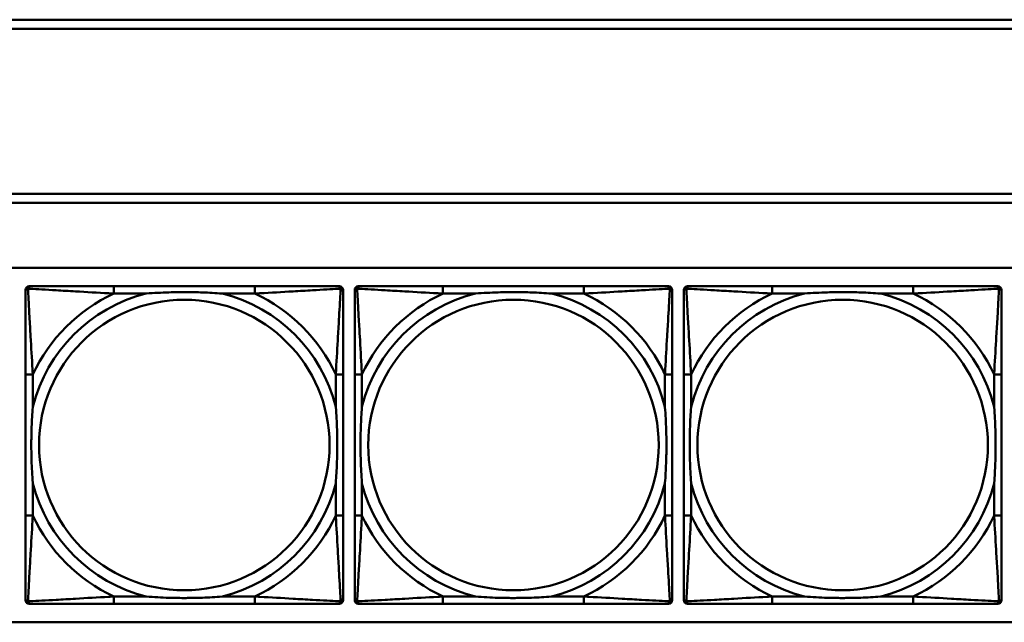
# Model space of a CAD drawing. Header units: inches. Extents: x 9.4 to 55.3, y 0.3 to 33.1.
# Tile 17 of 173: x 16.8 to 19, y 10.7 to 12. Entities that reach past the tile are written whole.
import ezdxf

# ---------------------------------------------------------------- set-up
doc = ezdxf.new("R2010")
doc.units = ezdxf.units.IN
doc.header["$MEASUREMENT"] = 0
doc.layers.add('Visible Edges(ANSI)', color=7, linetype='Continuous', lineweight=50)
doc.layers.add('Visible Tangent Edges(ANSI)', color=7, linetype='Continuous', lineweight=50)

msp = doc.modelspace()

# ---------------------------------------------------------------- linework, layer by layer
at = {"layer": 'Visible Edges(ANSI)'}
for p, q in [((14.6826, 12.001), (22.8296, 12.001)), ((22.8296, 11.981), (14.6826, 11.981)), ((14.6826, 11.6256), (22.8296, 11.6256)), ((22.8296, 11.6056), (14.6826, 11.6056)), ((14.6826, 11.4656), (31.7766, 11.4656)), ((16.8606, 11.4259), (16.8645, 11.4259)), ((17.3472, 11.4259), (17.0432, 11.4259)), ((17.5259, 11.4259), (17.5298, 11.4259)), ((17.5706, 11.4259), (17.5745, 11.4259)), ((18.0572, 11.4259), (17.7532, 11.4259)), ((18.2359, 11.4259), (18.2398, 11.4259)), ((18.2806, 11.4259), (18.2845, 11.4259)), ((18.7672, 11.4259), (18.4632, 11.4259)), ((18.9459, 11.4259), (18.9498, 11.4259)), ((16.8527, 10.7487), (16.8527, 11.418)), ((17.5377, 11.418), (17.5377, 11.4141)), ((17.5627, 10.7487), (17.5627, 11.418)), ((18.2477, 11.418), (18.2477, 11.4141)), ((18.2727, 10.7487), (18.2727, 11.418)), ((18.9577, 11.418), (18.9577, 11.4141)), ((16.8527, 11.2353), (16.8527, 10.9314)), ((17.5377, 10.9314), (17.5377, 11.2353)), ((17.5627, 11.2353), (17.5627, 10.9314)), ((18.2477, 10.9314), (18.2477, 11.2353)), ((18.2727, 11.2353), (18.2727, 10.9314)), ((18.9577, 10.9314), (18.9577, 11.2353)), ((17.5377, 10.7527), (17.5377, 10.7487)), ((18.2477, 10.7527), (18.2477, 10.7487)), ((18.9577, 10.7527), (18.9577, 10.7487)), ((17.5298, 10.7408), (16.8606, 10.7408)), ((17.0432, 10.7408), (17.3472, 10.7408)), ((18.2398, 10.7408), (17.5706, 10.7408)), ((17.7532, 10.7408), (18.0572, 10.7408)), ((18.9498, 10.7408), (18.2806, 10.7408)), ((18.4632, 10.7408), (18.7672, 10.7408)), ((31.7766, 10.701), (14.6826, 10.701))]:
    msp.add_line(p, q, dxfattribs=at)
for centre, radius, start, end in [((16.8606, 11.418), 0.00787, 90, 180), ((16.8645, 11.4141), 0.0118, 90, 180), ((17.5259, 11.4141), 0.0118, 0, 90), ((17.5298, 11.418), 0.00787, 0, 90), ((17.5706, 11.418), 0.00787, 90, 180), ((17.5745, 11.4141), 0.0118, 90, 180), ((18.2359, 11.4141), 0.0118, 0, 90), ((18.2398, 11.418), 0.00787, 0, 90), ((18.2806, 11.418), 0.00787, 90, 180), ((18.2845, 11.4141), 0.0118, 90, 180), ((18.9459, 11.4141), 0.0118, 0, 90), ((18.9498, 11.418), 0.00787, 0, 90), ((16.8645, 10.7527), 0.0118, 180, 270), ((16.8606, 10.7487), 0.00787, 180, 270), ((17.5259, 10.7527), 0.0118, 270, 360), ((17.5298, 10.7487), 0.00787, 270, 0), ((17.5745, 10.7527), 0.0118, 180, 270), ((17.5706, 10.7487), 0.00787, 180, 270), ((18.2359, 10.7527), 0.0118, 270, 360), ((18.2398, 10.7487), 0.00787, 270, 0), ((18.2845, 10.7527), 0.0118, 180, 270), ((18.2806, 10.7487), 0.00787, 180, 270), ((18.9459, 10.7527), 0.0118, 270, 360), ((18.9498, 10.7487), 0.00787, 270, 0)]:
    msp.add_arc(centre, radius, start, end, dxfattribs=at)
for points, knots in [([(17.0432, 11.4259), (17.0397, 11.4259), (17.0361, 11.4259), (17.0325, 11.4259), (16.9993, 11.4259), (16.9656, 11.4259), (16.9347, 11.4259), (16.9078, 11.4259), (16.8822, 11.4259), (16.8688, 11.4259), (16.8672, 11.4259), (16.8657, 11.4259), (16.8645, 11.4259)], [0, 0, 0, 0, 0.0272471, 0.0272471, 0.0272471, 0.2790553, 0.2790553, 0.2790553, 0.4988354, 0.4988354, 0.4988354, 0.5252205, 0.5252205, 0.5252205, 0.5252205]), ([(17.5259, 11.4259), (17.511, 11.4259), (17.4694, 11.4259), (17.4288, 11.4259), (17.4022, 11.4259), (17.3744, 11.4259), (17.3472, 11.4259)], [-0.5252205, -0.5252205, -0.5252205, -0.5252205, -0.20743, -0.20743, -0.20743, 0, 0, 0, 0]), ([(17.7532, 11.4259), (17.7497, 11.4259), (17.7461, 11.4259), (17.7425, 11.4259), (17.7093, 11.4259), (17.6756, 11.4259), (17.6447, 11.4259), (17.6178, 11.4259), (17.5922, 11.4259), (17.5788, 11.4259), (17.5772, 11.4259), (17.5757, 11.4259), (17.5745, 11.4259)], [0, 0, 0, 0, 0.0272471, 0.0272471, 0.0272471, 0.2790553, 0.2790553, 0.2790553, 0.4988354, 0.4988354, 0.4988354, 0.5252205, 0.5252205, 0.5252205, 0.5252205]), ([(18.2359, 11.4259), (18.221, 11.4259), (18.1794, 11.4259), (18.1388, 11.4259), (18.1122, 11.4259), (18.0844, 11.4259), (18.0572, 11.4259)], [-0.5252205, -0.5252205, -0.5252205, -0.5252205, -0.20743, -0.20743, -0.20743, 0, 0, 0, 0]), ([(18.4632, 11.4259), (18.4597, 11.4259), (18.4561, 11.4259), (18.4525, 11.4259), (18.4193, 11.4259), (18.3856, 11.4259), (18.3547, 11.4259), (18.3278, 11.4259), (18.3022, 11.4259), (18.2888, 11.4259), (18.2872, 11.4259), (18.2857, 11.4259), (18.2845, 11.4259)], [0, 0, 0, 0, 0.0272471, 0.0272471, 0.0272471, 0.2790553, 0.2790553, 0.2790553, 0.4988354, 0.4988354, 0.4988354, 0.5252205, 0.5252205, 0.5252205, 0.5252205]), ([(18.9459, 11.4259), (18.931, 11.4259), (18.8894, 11.4259), (18.8488, 11.4259), (18.8222, 11.4259), (18.7944, 11.4259), (18.7672, 11.4259)], [-0.5252205, -0.5252205, -0.5252205, -0.5252205, -0.20743, -0.20743, -0.20743, 0, 0, 0, 0]), ([(16.8527, 11.4141), (16.8527, 11.3992), (16.8527, 11.3576), (16.8527, 11.3169), (16.8527, 11.2904), (16.8527, 11.2625), (16.8527, 11.2353)], [-0.5252205, -0.5252205, -0.5252205, -0.5252205, -0.20743, -0.20743, -0.20743, 0, 0, 0, 0]), ([(17.1125, 11.4101), (17.1129, 11.4102), (17.1133, 11.4102), (17.1298, 11.4114), (17.1459, 11.4123), (17.1689, 11.413), (17.1755, 11.4132), (17.1847, 11.4133), (17.1872, 11.4133), (17.1913, 11.4133), (17.1929, 11.4133), (17.196, 11.4133), (17.1975, 11.4133), (17.2011, 11.4133), (17.2032, 11.4133), (17.2093, 11.4132), (17.2135, 11.4132), (17.2232, 11.413), (17.2288, 11.4128), (17.2486, 11.4121), (17.2626, 11.4113), (17.2771, 11.4102), (17.2775, 11.4102), (17.278, 11.4101)], [-0.416114, -0.416114, -0.416114, -0.416114, -0.4127691, -0.4127691, -0.2896446, -0.2896446, -0.2388934, -0.2388934, -0.2201881, -0.2201881, -0.2080204, -0.2080204, -0.196499, -0.196499, -0.1809939, -0.1809939, -0.149741, -0.149741, -0.1073162, -0.1073162, 0, 0, 0.0033356, 0.0033356, 0.0033356, 0.0033356]), ([(17.5377, 11.2353), (17.5377, 11.2389), (17.5377, 11.2425), (17.5377, 11.2461), (17.5377, 11.2793), (17.5377, 11.313), (17.5377, 11.3439), (17.5377, 11.3708), (17.5377, 11.3964), (17.5377, 11.4098), (17.5377, 11.4114), (17.5377, 11.4128), (17.5377, 11.4141)], [0, 0, 0, 0, 0.0272471, 0.0272471, 0.0272471, 0.2790553, 0.2790553, 0.2790553, 0.4988354, 0.4988354, 0.4988354, 0.5252205, 0.5252205, 0.5252205, 0.5252205]), ([(17.5627, 11.4141), (17.5627, 11.3992), (17.5627, 11.3576), (17.5627, 11.3169), (17.5627, 11.2904), (17.5627, 11.2625), (17.5627, 11.2353)], [-0.5252205, -0.5252205, -0.5252205, -0.5252205, -0.20743, -0.20743, -0.20743, 0, 0, 0, 0]), ([(17.8225, 11.4101), (17.8229, 11.4102), (17.8233, 11.4102), (17.8398, 11.4114), (17.8559, 11.4123), (17.8789, 11.413), (17.8855, 11.4132), (17.8947, 11.4133), (17.8972, 11.4133), (17.9013, 11.4133), (17.9029, 11.4133), (17.906, 11.4133), (17.9075, 11.4133), (17.9111, 11.4133), (17.9132, 11.4133), (17.9193, 11.4132), (17.9235, 11.4132), (17.9332, 11.413), (17.9388, 11.4128), (17.9586, 11.4121), (17.9726, 11.4113), (17.9871, 11.4102), (17.9875, 11.4102), (17.988, 11.4101)], [-0.416114, -0.416114, -0.416114, -0.416114, -0.4127691, -0.4127691, -0.2896446, -0.2896446, -0.2388934, -0.2388934, -0.2201881, -0.2201881, -0.2080204, -0.2080204, -0.196499, -0.196499, -0.1809939, -0.1809939, -0.149741, -0.149741, -0.1073162, -0.1073162, 0, 0, 0.0033356, 0.0033356, 0.0033356, 0.0033356]), ([(18.2477, 11.2353), (18.2477, 11.2389), (18.2477, 11.2425), (18.2477, 11.2461), (18.2477, 11.2793), (18.2477, 11.313), (18.2477, 11.3439), (18.2477, 11.3708), (18.2477, 11.3964), (18.2477, 11.4098), (18.2477, 11.4114), (18.2477, 11.4128), (18.2477, 11.4141)], [0, 0, 0, 0, 0.0272471, 0.0272471, 0.0272471, 0.2790553, 0.2790553, 0.2790553, 0.4988354, 0.4988354, 0.4988354, 0.5252205, 0.5252205, 0.5252205, 0.5252205]), ([(18.2727, 11.4141), (18.2727, 11.3992), (18.2727, 11.3576), (18.2727, 11.3169), (18.2727, 11.2904), (18.2727, 11.2625), (18.2727, 11.2353)], [-0.5252205, -0.5252205, -0.5252205, -0.5252205, -0.20743, -0.20743, -0.20743, 0, 0, 0, 0]), ([(18.5325, 11.4101), (18.5329, 11.4102), (18.5333, 11.4102), (18.5498, 11.4114), (18.5659, 11.4123), (18.5889, 11.413), (18.5955, 11.4132), (18.6047, 11.4133), (18.6072, 11.4133), (18.6113, 11.4133), (18.6129, 11.4133), (18.616, 11.4133), (18.6175, 11.4133), (18.6211, 11.4133), (18.6232, 11.4133), (18.6293, 11.4132), (18.6335, 11.4132), (18.6432, 11.413), (18.6488, 11.4128), (18.6686, 11.4121), (18.6826, 11.4113), (18.6971, 11.4102), (18.6975, 11.4102), (18.698, 11.4101)], [-0.416114, -0.416114, -0.416114, -0.416114, -0.4127691, -0.4127691, -0.2896446, -0.2896446, -0.2388934, -0.2388934, -0.2201881, -0.2201881, -0.2080204, -0.2080204, -0.196499, -0.196499, -0.1809939, -0.1809939, -0.149741, -0.149741, -0.1073162, -0.1073162, 0, 0, 0.0033356, 0.0033356, 0.0033356, 0.0033356]), ([(18.9577, 11.2353), (18.9577, 11.2389), (18.9577, 11.2425), (18.9577, 11.2461), (18.9577, 11.2793), (18.9577, 11.313), (18.9577, 11.3439), (18.9577, 11.3708), (18.9577, 11.3964), (18.9577, 11.4098), (18.9577, 11.4114), (18.9577, 11.4128), (18.9577, 11.4141)], [0, 0, 0, 0, 0.0272471, 0.0272471, 0.0272471, 0.2790553, 0.2790553, 0.2790553, 0.4988354, 0.4988354, 0.4988354, 0.5252205, 0.5252205, 0.5252205, 0.5252205]), ([(16.8684, 11.0006), (16.8684, 11.0011), (16.8684, 11.0015), (16.8671, 11.018), (16.8663, 11.0341), (16.8656, 11.057), (16.8654, 11.0637), (16.8653, 11.0729), (16.8653, 11.0754), (16.8653, 11.0794), (16.8653, 11.081), (16.8653, 11.0842), (16.8653, 11.0857), (16.8653, 11.0893), (16.8653, 11.0913), (16.8653, 11.0975), (16.8654, 11.1016), (16.8656, 11.1114), (16.8658, 11.117), (16.8665, 11.1367), (16.8673, 11.1508), (16.8684, 11.1652), (16.8684, 11.1657), (16.8684, 11.1661)], [-0.416114, -0.416114, -0.416114, -0.416114, -0.4127691, -0.4127691, -0.2896446, -0.2896446, -0.2388934, -0.2388934, -0.2201881, -0.2201881, -0.2080204, -0.2080204, -0.196499, -0.196499, -0.1809939, -0.1809939, -0.149741, -0.149741, -0.1073162, -0.1073162, 0, 0, 0.0033356, 0.0033356, 0.0033356, 0.0033356]), ([(17.522, 11.1661), (17.522, 11.1657), (17.522, 11.1652), (17.5233, 11.1487), (17.5241, 11.1327), (17.5248, 11.1097), (17.525, 11.103), (17.5251, 11.0938), (17.5251, 11.0914), (17.5251, 11.0873), (17.5251, 11.0857), (17.5252, 11.0826), (17.5251, 11.081), (17.5251, 11.0775), (17.5251, 11.0754), (17.5251, 11.0692), (17.525, 11.0651), (17.5248, 11.0554), (17.5246, 11.0498), (17.5239, 11.03), (17.5231, 11.016), (17.522, 11.0015), (17.522, 11.0011), (17.522, 11.0006)], [-0.416114, -0.416114, -0.416114, -0.416114, -0.4127691, -0.4127691, -0.2896446, -0.2896446, -0.2388934, -0.2388934, -0.2201881, -0.2201881, -0.2080204, -0.2080204, -0.196499, -0.196499, -0.1809939, -0.1809939, -0.149741, -0.149741, -0.1073162, -0.1073162, 0, 0, 0.0033356, 0.0033356, 0.0033356, 0.0033356]), ([(17.5784, 11.0006), (17.5784, 11.0011), (17.5784, 11.0015), (17.5771, 11.018), (17.5763, 11.0341), (17.5756, 11.057), (17.5754, 11.0637), (17.5753, 11.0729), (17.5753, 11.0754), (17.5753, 11.0794), (17.5753, 11.081), (17.5753, 11.0842), (17.5753, 11.0857), (17.5753, 11.0893), (17.5753, 11.0913), (17.5753, 11.0975), (17.5754, 11.1016), (17.5756, 11.1114), (17.5758, 11.117), (17.5765, 11.1367), (17.5773, 11.1508), (17.5784, 11.1652), (17.5784, 11.1657), (17.5784, 11.1661)], [-0.416114, -0.416114, -0.416114, -0.416114, -0.4127691, -0.4127691, -0.2896446, -0.2896446, -0.2388934, -0.2388934, -0.2201881, -0.2201881, -0.2080204, -0.2080204, -0.196499, -0.196499, -0.1809939, -0.1809939, -0.149741, -0.149741, -0.1073162, -0.1073162, 0, 0, 0.0033356, 0.0033356, 0.0033356, 0.0033356]), ([(18.232, 11.1661), (18.232, 11.1657), (18.232, 11.1652), (18.2333, 11.1487), (18.2341, 11.1327), (18.2348, 11.1097), (18.235, 11.103), (18.2351, 11.0938), (18.2351, 11.0914), (18.2351, 11.0873), (18.2351, 11.0857), (18.2352, 11.0826), (18.2351, 11.081), (18.2351, 11.0775), (18.2351, 11.0754), (18.2351, 11.0692), (18.235, 11.0651), (18.2348, 11.0554), (18.2346, 11.0498), (18.2339, 11.03), (18.2331, 11.016), (18.232, 11.0015), (18.232, 11.0011), (18.232, 11.0006)], [-0.416114, -0.416114, -0.416114, -0.416114, -0.4127691, -0.4127691, -0.2896446, -0.2896446, -0.2388934, -0.2388934, -0.2201881, -0.2201881, -0.2080204, -0.2080204, -0.196499, -0.196499, -0.1809939, -0.1809939, -0.149741, -0.149741, -0.1073162, -0.1073162, 0, 0, 0.0033356, 0.0033356, 0.0033356, 0.0033356]), ([(18.2884, 11.0006), (18.2884, 11.0011), (18.2884, 11.0015), (18.2871, 11.018), (18.2863, 11.0341), (18.2856, 11.057), (18.2854, 11.0637), (18.2853, 11.0729), (18.2853, 11.0754), (18.2853, 11.0794), (18.2853, 11.081), (18.2853, 11.0842), (18.2853, 11.0857), (18.2853, 11.0893), (18.2853, 11.0913), (18.2853, 11.0975), (18.2854, 11.1016), (18.2856, 11.1114), (18.2858, 11.117), (18.2865, 11.1367), (18.2873, 11.1508), (18.2884, 11.1652), (18.2884, 11.1657), (18.2884, 11.1661)], [-0.416114, -0.416114, -0.416114, -0.416114, -0.4127691, -0.4127691, -0.2896446, -0.2896446, -0.2388934, -0.2388934, -0.2201881, -0.2201881, -0.2080204, -0.2080204, -0.196499, -0.196499, -0.1809939, -0.1809939, -0.149741, -0.149741, -0.1073162, -0.1073162, 0, 0, 0.0033356, 0.0033356, 0.0033356, 0.0033356]), ([(18.942, 11.1661), (18.942, 11.1657), (18.942, 11.1652), (18.9433, 11.1487), (18.9441, 11.1327), (18.9448, 11.1097), (18.945, 11.103), (18.9451, 11.0938), (18.9451, 11.0914), (18.9451, 11.0873), (18.9451, 11.0857), (18.9452, 11.0826), (18.9451, 11.081), (18.9451, 11.0775), (18.9451, 11.0754), (18.9451, 11.0692), (18.945, 11.0651), (18.9448, 11.0554), (18.9446, 11.0498), (18.9439, 11.03), (18.9431, 11.016), (18.942, 11.0015), (18.942, 11.0011), (18.942, 11.0006)], [-0.416114, -0.416114, -0.416114, -0.416114, -0.4127691, -0.4127691, -0.2896446, -0.2896446, -0.2388934, -0.2388934, -0.2201881, -0.2201881, -0.2080204, -0.2080204, -0.196499, -0.196499, -0.1809939, -0.1809939, -0.149741, -0.149741, -0.1073162, -0.1073162, 0, 0, 0.0033356, 0.0033356, 0.0033356, 0.0033356]), ([(16.8527, 10.9314), (16.8527, 10.9042), (16.8527, 10.8763), (16.8527, 10.8498), (16.8527, 10.8091), (16.8527, 10.7675), (16.8527, 10.7527)], [3.9382945, 3.9382945, 3.9382945, 3.9382945, 4.1457245, 4.1457245, 4.1457245, 4.463515, 4.463515, 4.463515, 4.463515]), ([(17.5377, 10.7527), (17.5377, 10.7675), (17.5377, 10.8091), (17.5377, 10.8498), (17.5377, 10.8763), (17.5377, 10.9042), (17.5377, 10.9314)], [-0.5252205, -0.5252205, -0.5252205, -0.5252205, -0.20743, -0.20743, -0.20743, 0, 0, 0, 0]), ([(17.5627, 10.9314), (17.5627, 10.9042), (17.5627, 10.8763), (17.5627, 10.8498), (17.5627, 10.8091), (17.5627, 10.7675), (17.5627, 10.7527)], [3.9382945, 3.9382945, 3.9382945, 3.9382945, 4.1457245, 4.1457245, 4.1457245, 4.463515, 4.463515, 4.463515, 4.463515]), ([(18.2477, 10.7527), (18.2477, 10.7675), (18.2477, 10.8091), (18.2477, 10.8498), (18.2477, 10.8763), (18.2477, 10.9042), (18.2477, 10.9314)], [-0.5252205, -0.5252205, -0.5252205, -0.5252205, -0.20743, -0.20743, -0.20743, 0, 0, 0, 0]), ([(18.2727, 10.9314), (18.2727, 10.9042), (18.2727, 10.8763), (18.2727, 10.8498), (18.2727, 10.8091), (18.2727, 10.7675), (18.2727, 10.7527)], [3.9382945, 3.9382945, 3.9382945, 3.9382945, 4.1457245, 4.1457245, 4.1457245, 4.463515, 4.463515, 4.463515, 4.463515]), ([(18.9577, 10.7527), (18.9577, 10.7675), (18.9577, 10.8091), (18.9577, 10.8498), (18.9577, 10.8763), (18.9577, 10.9042), (18.9577, 10.9314)], [-0.5252205, -0.5252205, -0.5252205, -0.5252205, -0.20743, -0.20743, -0.20743, 0, 0, 0, 0]), ([(17.278, 10.7566), (17.2775, 10.7566), (17.2771, 10.7565), (17.2626, 10.7554), (17.2486, 10.7546), (17.2288, 10.7539), (17.2232, 10.7538), (17.2135, 10.7536), (17.2093, 10.7535), (17.2032, 10.7534), (17.2011, 10.7534), (17.1975, 10.7534), (17.196, 10.7534), (17.1929, 10.7534), (17.1913, 10.7534), (17.1872, 10.7534), (17.1847, 10.7535), (17.1755, 10.7536), (17.1689, 10.7537), (17.1459, 10.7544), (17.1298, 10.7553), (17.1133, 10.7565), (17.1129, 10.7566), (17.1125, 10.7566)], [-0.4149464, -0.4149464, -0.4149464, -0.4149464, -0.41162, -0.41162, -0.3046026, -0.3046026, -0.2622958, -0.2622958, -0.23113, -0.23113, -0.215668, -0.215668, -0.2041787, -0.2041787, -0.1920448, -0.1920448, -0.1733916, -0.1733916, -0.1227817, -0.1227817, 0, 0, 0.0033356, 0.0033356, 0.0033356, 0.0033356]), ([(17.988, 10.7566), (17.9875, 10.7566), (17.9871, 10.7565), (17.9726, 10.7554), (17.9586, 10.7546), (17.9388, 10.7539), (17.9332, 10.7538), (17.9235, 10.7536), (17.9193, 10.7535), (17.9132, 10.7534), (17.9111, 10.7534), (17.9075, 10.7534), (17.906, 10.7534), (17.9029, 10.7534), (17.9013, 10.7534), (17.8972, 10.7534), (17.8947, 10.7535), (17.8855, 10.7536), (17.8789, 10.7537), (17.8559, 10.7544), (17.8398, 10.7553), (17.8233, 10.7565), (17.8229, 10.7566), (17.8225, 10.7566)], [-0.4149464, -0.4149464, -0.4149464, -0.4149464, -0.41162, -0.41162, -0.3046026, -0.3046026, -0.2622958, -0.2622958, -0.23113, -0.23113, -0.215668, -0.215668, -0.2041787, -0.2041787, -0.1920448, -0.1920448, -0.1733916, -0.1733916, -0.1227817, -0.1227817, 0, 0, 0.0033356, 0.0033356, 0.0033356, 0.0033356]), ([(18.698, 10.7566), (18.6975, 10.7566), (18.6971, 10.7565), (18.6826, 10.7554), (18.6686, 10.7546), (18.6488, 10.7539), (18.6432, 10.7538), (18.6335, 10.7536), (18.6293, 10.7535), (18.6232, 10.7534), (18.6211, 10.7534), (18.6175, 10.7534), (18.616, 10.7534), (18.6129, 10.7534), (18.6113, 10.7534), (18.6072, 10.7534), (18.6047, 10.7535), (18.5955, 10.7536), (18.5889, 10.7537), (18.5659, 10.7544), (18.5498, 10.7553), (18.5333, 10.7565), (18.5329, 10.7566), (18.5325, 10.7566)], [-0.4149464, -0.4149464, -0.4149464, -0.4149464, -0.41162, -0.41162, -0.3046026, -0.3046026, -0.2622958, -0.2622958, -0.23113, -0.23113, -0.215668, -0.215668, -0.2041787, -0.2041787, -0.1920448, -0.1920448, -0.1733916, -0.1733916, -0.1227817, -0.1227817, 0, 0, 0.0033356, 0.0033356, 0.0033356, 0.0033356]), ([(16.8645, 10.7408), (16.8794, 10.7408), (16.921, 10.7408), (16.9616, 10.7408), (16.9882, 10.7408), (17.016, 10.7408), (17.0432, 10.7408)], [-0.5252205, -0.5252205, -0.5252205, -0.5252205, -0.20743, -0.20743, -0.20743, 0, 0, 0, 0]), ([(17.3472, 10.7408), (17.3744, 10.7408), (17.4022, 10.7408), (17.4288, 10.7408), (17.4694, 10.7408), (17.511, 10.7408), (17.5259, 10.7408)], [3.9382945, 3.9382945, 3.9382945, 3.9382945, 4.1457245, 4.1457245, 4.1457245, 4.463515, 4.463515, 4.463515, 4.463515]), ([(17.5745, 10.7408), (17.5894, 10.7408), (17.631, 10.7408), (17.6716, 10.7408), (17.6982, 10.7408), (17.726, 10.7408), (17.7532, 10.7408)], [-0.5252205, -0.5252205, -0.5252205, -0.5252205, -0.20743, -0.20743, -0.20743, 0, 0, 0, 0]), ([(18.0572, 10.7408), (18.0844, 10.7408), (18.1122, 10.7408), (18.1388, 10.7408), (18.1794, 10.7408), (18.221, 10.7408), (18.2359, 10.7408)], [3.9382945, 3.9382945, 3.9382945, 3.9382945, 4.1457245, 4.1457245, 4.1457245, 4.463515, 4.463515, 4.463515, 4.463515]), ([(18.2845, 10.7408), (18.2994, 10.7408), (18.341, 10.7408), (18.3816, 10.7408), (18.4082, 10.7408), (18.436, 10.7408), (18.4632, 10.7408)], [-0.5252205, -0.5252205, -0.5252205, -0.5252205, -0.20743, -0.20743, -0.20743, 0, 0, 0, 0]), ([(18.7672, 10.7408), (18.7944, 10.7408), (18.8222, 10.7408), (18.8488, 10.7408), (18.8894, 10.7408), (18.931, 10.7408), (18.9459, 10.7408)], [3.9382945, 3.9382945, 3.9382945, 3.9382945, 4.1457245, 4.1457245, 4.1457245, 4.463515, 4.463515, 4.463515, 4.463515])]:
    msp.add_open_spline(points, degree=3, knots=knots, dxfattribs=at)
at = {"layer": 'Visible Tangent Edges(ANSI)'}
for p, q in [((17.0432, 11.4259), (17.0432, 11.4101)), ((17.3472, 11.4259), (17.3472, 11.4101)), ((17.7532, 11.4259), (17.7532, 11.4101)), ((18.0572, 11.4259), (18.0572, 11.4101)), ((18.4632, 11.4259), (18.4632, 11.4101)), ((18.7672, 11.4259), (18.7672, 11.4101)), ((17.0432, 11.4101), (17.1125, 11.4101)), ((17.278, 11.4101), (17.3472, 11.4101)), ((17.7532, 11.4101), (17.8225, 11.4101)), ((17.988, 11.4101), (18.0572, 11.4101)), ((18.4632, 11.4101), (18.5325, 11.4101)), ((18.698, 11.4101), (18.7672, 11.4101)), ((16.8684, 11.2353), (16.8527, 11.2353)), ((16.8684, 11.1661), (16.8684, 11.2353)), ((17.5377, 11.2353), (17.522, 11.2353)), ((17.522, 11.2353), (17.522, 11.1661)), ((17.5784, 11.2353), (17.5627, 11.2353)), ((17.5784, 11.1661), (17.5784, 11.2353)), ((18.2477, 11.2353), (18.232, 11.2353)), ((18.232, 11.2353), (18.232, 11.1661)), ((18.2884, 11.2353), (18.2727, 11.2353)), ((18.2884, 11.1661), (18.2884, 11.2353)), ((18.9577, 11.2353), (18.942, 11.2353)), ((18.942, 11.2353), (18.942, 11.1661)), ((16.8684, 10.9314), (16.8684, 11.0006)), ((17.522, 11.0006), (17.522, 10.9314)), ((17.5784, 10.9314), (17.5784, 11.0006)), ((18.232, 11.0006), (18.232, 10.9314)), ((18.2884, 10.9314), (18.2884, 11.0006)), ((18.942, 11.0006), (18.942, 10.9314)), ((16.8684, 10.9314), (16.8527, 10.9314)), ((17.5377, 10.9314), (17.522, 10.9314)), ((17.5784, 10.9314), (17.5627, 10.9314)), ((18.2477, 10.9314), (18.232, 10.9314)), ((18.2884, 10.9314), (18.2727, 10.9314)), ((18.9577, 10.9314), (18.942, 10.9314)), ((17.0432, 10.7566), (17.0432, 10.7408)), ((17.1125, 10.7566), (17.0432, 10.7566)), ((17.3472, 10.7566), (17.278, 10.7566)), ((17.3472, 10.7566), (17.3472, 10.7408)), ((17.7532, 10.7566), (17.7532, 10.7408)), ((17.8225, 10.7566), (17.7532, 10.7566)), ((18.0572, 10.7566), (17.988, 10.7566)), ((18.0572, 10.7566), (18.0572, 10.7408)), ((18.4632, 10.7566), (18.4632, 10.7408)), ((18.5325, 10.7566), (18.4632, 10.7566)), ((18.7672, 10.7566), (18.698, 10.7566)), ((18.7672, 10.7566), (18.7672, 10.7408))]:
    msp.add_line(p, q, dxfattribs=at)
for centre in [(17.1952, 11.0834), (17.9052, 11.0834), (18.6152, 11.0834)]:
    msp.add_circle(centre, 0.3133, dxfattribs=at)
for centre, radius, start, end in [((17.1952, 11.0834), 0.3371, 104.2103, 165.7897), ((17.1952, 11.0834), 0.3604, 114.9407, 155.0593), ((17.1952, 11.0834), 0.3371, 14.2103, 75.7897), ((17.1952, 11.0834), 0.3604, 24.9407, 65.0593), ((17.9052, 11.0834), 0.3371, 104.2103, 165.7897), ((17.9052, 11.0834), 0.3604, 114.9407, 155.0593), ((17.9052, 11.0834), 0.3371, 14.2103, 75.7897), ((17.9052, 11.0834), 0.3604, 24.9407, 65.0593), ((18.6152, 11.0834), 0.3371, 104.2103, 165.7897), ((18.6152, 11.0834), 0.3604, 114.9407, 155.0593), ((18.6152, 11.0834), 0.3371, 14.2103, 75.7897), ((18.6152, 11.0834), 0.3604, 24.9407, 65.0593), ((17.1952, 11.0834), 0.3371, 194.2103, 255.7897), ((17.1952, 11.0834), 0.3371, 284.2103, 345.7897), ((17.9052, 11.0834), 0.3371, 194.2103, 255.7897), ((17.9052, 11.0834), 0.3371, 284.2103, 345.7897), ((18.6152, 11.0834), 0.3371, 194.2103, 255.7897), ((18.6152, 11.0834), 0.3371, 284.2103, 345.7897), ((17.1952, 11.0834), 0.3604, 204.9407, 245.0593), ((17.1952, 11.0834), 0.3604, 294.9407, 335.0593), ((17.9052, 11.0834), 0.3604, 204.9407, 245.0593), ((17.9052, 11.0834), 0.3604, 294.9407, 335.0593), ((18.6152, 11.0834), 0.3604, 204.9407, 245.0593), ((18.6152, 11.0834), 0.3604, 294.9407, 335.0593)]:
    msp.add_arc(centre, radius, start, end, dxfattribs=at)
for points, knots in [([(16.858, 11.4206), (16.8581, 11.4212), (16.8584, 11.4217), (16.8589, 11.4228), (16.8592, 11.4233), (16.8598, 11.424), (16.8601, 11.4242), (16.8605, 11.4246), (16.8606, 11.4247), (16.861, 11.4249), (16.8613, 11.4251), (16.8619, 11.4254), (16.8623, 11.4256), (16.8633, 11.4258), (16.8639, 11.4259), (16.8645, 11.4259)], [-0.00012419, -0.00012419, -0.00012419, -0.00012419, 0.00449537, 0.00449537, 0.00977487, 0.00977487, 0.01307456, 0.01307456, 0.0147244, 0.0147244, 0.01736415, 0.01736415, 0.02158775, 0.02158775, 0.02627331, 0.02627331, 0.02627331, 0.02627331]), ([(17.5259, 11.4259), (17.5265, 11.4259), (17.5271, 11.4258), (17.5281, 11.4256), (17.5285, 11.4254), (17.5292, 11.4251), (17.5294, 11.4249), (17.5298, 11.4247), (17.5299, 11.4246), (17.5303, 11.4242), (17.5306, 11.424), (17.5312, 11.4233), (17.5315, 11.4228), (17.532, 11.4217), (17.5323, 11.4212), (17.5324, 11.4206)], [-0.02627331, -0.02627331, -0.02627331, -0.02627331, -0.02158775, -0.02158775, -0.01736415, -0.01736415, -0.0147244, -0.0147244, -0.01307456, -0.01307456, -0.00977487, -0.00977487, -0.00449537, -0.00449537, 0.00012419, 0.00012419, 0.00012419, 0.00012419]), ([(17.568, 11.4206), (17.5681, 11.4212), (17.5684, 11.4217), (17.5689, 11.4228), (17.5692, 11.4233), (17.5698, 11.424), (17.5701, 11.4242), (17.5705, 11.4246), (17.5706, 11.4247), (17.571, 11.4249), (17.5713, 11.4251), (17.5719, 11.4254), (17.5723, 11.4256), (17.5733, 11.4258), (17.5739, 11.4259), (17.5745, 11.4259)], [-0.00012419, -0.00012419, -0.00012419, -0.00012419, 0.00449537, 0.00449537, 0.00977487, 0.00977487, 0.01307456, 0.01307456, 0.0147244, 0.0147244, 0.01736415, 0.01736415, 0.02158775, 0.02158775, 0.02627331, 0.02627331, 0.02627331, 0.02627331]), ([(18.2359, 11.4259), (18.2365, 11.4259), (18.2371, 11.4258), (18.2381, 11.4256), (18.2385, 11.4254), (18.2392, 11.4251), (18.2394, 11.4249), (18.2398, 11.4247), (18.2399, 11.4246), (18.2403, 11.4242), (18.2406, 11.424), (18.2412, 11.4233), (18.2415, 11.4228), (18.242, 11.4217), (18.2423, 11.4212), (18.2424, 11.4206)], [-0.02627331, -0.02627331, -0.02627331, -0.02627331, -0.02158775, -0.02158775, -0.01736415, -0.01736415, -0.0147244, -0.0147244, -0.01307456, -0.01307456, -0.00977487, -0.00977487, -0.00449537, -0.00449537, 0.00012419, 0.00012419, 0.00012419, 0.00012419]), ([(18.278, 11.4206), (18.2781, 11.4212), (18.2784, 11.4217), (18.2789, 11.4228), (18.2792, 11.4233), (18.2798, 11.424), (18.2801, 11.4242), (18.2805, 11.4246), (18.2806, 11.4247), (18.281, 11.4249), (18.2813, 11.4251), (18.2819, 11.4254), (18.2823, 11.4256), (18.2833, 11.4258), (18.2839, 11.4259), (18.2845, 11.4259)], [-0.00012419, -0.00012419, -0.00012419, -0.00012419, 0.00449537, 0.00449537, 0.00977487, 0.00977487, 0.01307456, 0.01307456, 0.0147244, 0.0147244, 0.01736415, 0.01736415, 0.02158775, 0.02158775, 0.02627331, 0.02627331, 0.02627331, 0.02627331]), ([(18.9459, 11.4259), (18.9465, 11.4259), (18.9471, 11.4258), (18.9481, 11.4256), (18.9485, 11.4254), (18.9492, 11.4251), (18.9494, 11.4249), (18.9498, 11.4247), (18.9499, 11.4246), (18.9503, 11.4242), (18.9506, 11.424), (18.9512, 11.4233), (18.9515, 11.4228), (18.952, 11.4217), (18.9523, 11.4212), (18.9524, 11.4206)], [-0.02627331, -0.02627331, -0.02627331, -0.02627331, -0.02158775, -0.02158775, -0.01736415, -0.01736415, -0.0147244, -0.0147244, -0.01307456, -0.01307456, -0.00977487, -0.00977487, -0.00449537, -0.00449537, 0.00012419, 0.00012419, 0.00012419, 0.00012419]), ([(16.8527, 11.4141), (16.8527, 11.4147), (16.8528, 11.4152), (16.853, 11.4162), (16.8532, 11.4167), (16.8535, 11.4173), (16.8536, 11.4176), (16.8539, 11.4179), (16.854, 11.4181), (16.8543, 11.4185), (16.8546, 11.4187), (16.8553, 11.4193), (16.8558, 11.4197), (16.8568, 11.4202), (16.8574, 11.4204), (16.858, 11.4206)], [-0.02627331, -0.02627331, -0.02627331, -0.02627331, -0.02158775, -0.02158775, -0.01736415, -0.01736415, -0.0147244, -0.0147244, -0.01307456, -0.01307456, -0.00977487, -0.00977487, -0.00449537, -0.00449537, 0.00012419, 0.00012419, 0.00012419, 0.00012419]), ([(16.8684, 11.2353), (16.8682, 11.2391), (16.868, 11.2428), (16.8665, 11.2702), (16.8651, 11.2944), (16.8629, 11.3322), (16.862, 11.3463), (16.8601, 11.3815), (16.859, 11.4016), (16.8582, 11.4171), (16.8581, 11.4189), (16.858, 11.4206)], [0, 0, 0, 0, 0.0278591, 0.0278591, 0.201273, 0.201273, 0.3066357, 0.3066357, 0.475216, 0.475216, 0.5007189, 0.5007189, 0.5007189, 0.5007189]), ([(16.858, 11.4206), (16.8597, 11.4205), (16.8615, 11.4204), (16.8769, 11.4196), (16.8971, 11.4185), (16.9323, 11.4165), (16.9463, 11.4157), (16.9842, 11.4135), (17.0084, 11.4121), (17.0357, 11.4105), (17.0395, 11.4103), (17.0432, 11.4101)], [-0.5007189, -0.5007189, -0.5007189, -0.5007189, -0.475216, -0.475216, -0.3066357, -0.3066357, -0.201273, -0.201273, -0.0278591, -0.0278591, 0, 0, 0, 0]), ([(17.3472, 11.4101), (17.3509, 11.4103), (17.3547, 11.4105), (17.382, 11.4121), (17.4062, 11.4135), (17.4441, 11.4157), (17.4581, 11.4165), (17.4934, 11.4185), (17.5135, 11.4196), (17.5289, 11.4204), (17.5307, 11.4205), (17.5324, 11.4206)], [0, 0, 0, 0, 0.0278591, 0.0278591, 0.201273, 0.201273, 0.3066357, 0.3066357, 0.475216, 0.475216, 0.5007189, 0.5007189, 0.5007189, 0.5007189]), ([(17.5324, 11.4206), (17.5323, 11.4189), (17.5323, 11.4171), (17.5314, 11.4016), (17.5304, 11.3815), (17.5284, 11.3463), (17.5275, 11.3322), (17.5253, 11.2944), (17.5239, 11.2702), (17.5224, 11.2428), (17.5222, 11.2391), (17.522, 11.2353)], [-0.5007189, -0.5007189, -0.5007189, -0.5007189, -0.475216, -0.475216, -0.3066357, -0.3066357, -0.201273, -0.201273, -0.0278591, -0.0278591, 0, 0, 0, 0]), ([(17.5324, 11.4206), (17.533, 11.4204), (17.5336, 11.4202), (17.5346, 11.4197), (17.5351, 11.4193), (17.5358, 11.4187), (17.5361, 11.4185), (17.5364, 11.4181), (17.5365, 11.4179), (17.5368, 11.4176), (17.5369, 11.4173), (17.5372, 11.4167), (17.5374, 11.4162), (17.5376, 11.4152), (17.5377, 11.4147), (17.5377, 11.4141)], [-0.00012419, -0.00012419, -0.00012419, -0.00012419, 0.00449537, 0.00449537, 0.00977487, 0.00977487, 0.01307456, 0.01307456, 0.0147244, 0.0147244, 0.01736415, 0.01736415, 0.02158775, 0.02158775, 0.02627331, 0.02627331, 0.02627331, 0.02627331]), ([(17.5627, 11.4141), (17.5627, 11.4147), (17.5628, 11.4152), (17.563, 11.4162), (17.5632, 11.4167), (17.5635, 11.4173), (17.5636, 11.4176), (17.5639, 11.4179), (17.564, 11.4181), (17.5643, 11.4185), (17.5646, 11.4187), (17.5653, 11.4193), (17.5658, 11.4197), (17.5668, 11.4202), (17.5674, 11.4204), (17.568, 11.4206)], [-0.02627331, -0.02627331, -0.02627331, -0.02627331, -0.02158775, -0.02158775, -0.01736415, -0.01736415, -0.0147244, -0.0147244, -0.01307456, -0.01307456, -0.00977487, -0.00977487, -0.00449537, -0.00449537, 0.00012419, 0.00012419, 0.00012419, 0.00012419]), ([(17.5784, 11.2353), (17.5782, 11.2391), (17.578, 11.2428), (17.5765, 11.2702), (17.5751, 11.2944), (17.5729, 11.3322), (17.572, 11.3463), (17.5701, 11.3815), (17.569, 11.4016), (17.5682, 11.4171), (17.5681, 11.4189), (17.568, 11.4206)], [0, 0, 0, 0, 0.0278591, 0.0278591, 0.201273, 0.201273, 0.3066357, 0.3066357, 0.475216, 0.475216, 0.5007189, 0.5007189, 0.5007189, 0.5007189]), ([(17.568, 11.4206), (17.5697, 11.4205), (17.5715, 11.4204), (17.5869, 11.4196), (17.6071, 11.4185), (17.6423, 11.4165), (17.6563, 11.4157), (17.6942, 11.4135), (17.7184, 11.4121), (17.7457, 11.4105), (17.7495, 11.4103), (17.7532, 11.4101)], [-0.5007189, -0.5007189, -0.5007189, -0.5007189, -0.475216, -0.475216, -0.3066357, -0.3066357, -0.201273, -0.201273, -0.0278591, -0.0278591, 0, 0, 0, 0]), ([(18.0572, 11.4101), (18.0609, 11.4103), (18.0647, 11.4105), (18.092, 11.4121), (18.1162, 11.4135), (18.1541, 11.4157), (18.1681, 11.4165), (18.2034, 11.4185), (18.2235, 11.4196), (18.2389, 11.4204), (18.2407, 11.4205), (18.2424, 11.4206)], [0, 0, 0, 0, 0.0278591, 0.0278591, 0.201273, 0.201273, 0.3066357, 0.3066357, 0.475216, 0.475216, 0.5007189, 0.5007189, 0.5007189, 0.5007189]), ([(18.2424, 11.4206), (18.2423, 11.4189), (18.2423, 11.4171), (18.2414, 11.4016), (18.2404, 11.3815), (18.2384, 11.3463), (18.2375, 11.3322), (18.2353, 11.2944), (18.2339, 11.2702), (18.2324, 11.2428), (18.2322, 11.2391), (18.232, 11.2353)], [-0.5007189, -0.5007189, -0.5007189, -0.5007189, -0.475216, -0.475216, -0.3066357, -0.3066357, -0.201273, -0.201273, -0.0278591, -0.0278591, 0, 0, 0, 0]), ([(18.2424, 11.4206), (18.243, 11.4204), (18.2436, 11.4202), (18.2446, 11.4197), (18.2451, 11.4193), (18.2458, 11.4187), (18.2461, 11.4185), (18.2464, 11.4181), (18.2465, 11.4179), (18.2468, 11.4176), (18.2469, 11.4173), (18.2472, 11.4167), (18.2474, 11.4162), (18.2476, 11.4152), (18.2477, 11.4147), (18.2477, 11.4141)], [-0.00012419, -0.00012419, -0.00012419, -0.00012419, 0.00449537, 0.00449537, 0.00977487, 0.00977487, 0.01307456, 0.01307456, 0.0147244, 0.0147244, 0.01736415, 0.01736415, 0.02158775, 0.02158775, 0.02627331, 0.02627331, 0.02627331, 0.02627331]), ([(18.2727, 11.4141), (18.2727, 11.4147), (18.2728, 11.4152), (18.273, 11.4162), (18.2732, 11.4167), (18.2735, 11.4173), (18.2736, 11.4176), (18.2739, 11.4179), (18.274, 11.4181), (18.2743, 11.4185), (18.2746, 11.4187), (18.2753, 11.4193), (18.2758, 11.4197), (18.2768, 11.4202), (18.2774, 11.4204), (18.278, 11.4206)], [-0.02627331, -0.02627331, -0.02627331, -0.02627331, -0.02158775, -0.02158775, -0.01736415, -0.01736415, -0.0147244, -0.0147244, -0.01307456, -0.01307456, -0.00977487, -0.00977487, -0.00449537, -0.00449537, 0.00012419, 0.00012419, 0.00012419, 0.00012419]), ([(18.2884, 11.2353), (18.2882, 11.2391), (18.288, 11.2428), (18.2865, 11.2702), (18.2851, 11.2944), (18.2829, 11.3322), (18.282, 11.3463), (18.2801, 11.3815), (18.279, 11.4016), (18.2782, 11.4171), (18.2781, 11.4189), (18.278, 11.4206)], [0, 0, 0, 0, 0.0278591, 0.0278591, 0.201273, 0.201273, 0.3066357, 0.3066357, 0.475216, 0.475216, 0.5007189, 0.5007189, 0.5007189, 0.5007189]), ([(18.278, 11.4206), (18.2797, 11.4205), (18.2815, 11.4204), (18.2969, 11.4196), (18.3171, 11.4185), (18.3523, 11.4165), (18.3663, 11.4157), (18.4042, 11.4135), (18.4284, 11.4121), (18.4557, 11.4105), (18.4595, 11.4103), (18.4632, 11.4101)], [-0.5007189, -0.5007189, -0.5007189, -0.5007189, -0.475216, -0.475216, -0.3066357, -0.3066357, -0.201273, -0.201273, -0.0278591, -0.0278591, 0, 0, 0, 0]), ([(18.7672, 11.4101), (18.7709, 11.4103), (18.7747, 11.4105), (18.802, 11.4121), (18.8262, 11.4135), (18.8641, 11.4157), (18.8781, 11.4165), (18.9134, 11.4185), (18.9335, 11.4196), (18.9489, 11.4204), (18.9507, 11.4205), (18.9524, 11.4206)], [0, 0, 0, 0, 0.0278591, 0.0278591, 0.201273, 0.201273, 0.3066357, 0.3066357, 0.475216, 0.475216, 0.5007189, 0.5007189, 0.5007189, 0.5007189]), ([(18.9524, 11.4206), (18.9523, 11.4189), (18.9523, 11.4171), (18.9514, 11.4016), (18.9504, 11.3815), (18.9484, 11.3463), (18.9475, 11.3322), (18.9453, 11.2944), (18.9439, 11.2702), (18.9424, 11.2428), (18.9422, 11.2391), (18.942, 11.2353)], [-0.5007189, -0.5007189, -0.5007189, -0.5007189, -0.475216, -0.475216, -0.3066357, -0.3066357, -0.201273, -0.201273, -0.0278591, -0.0278591, 0, 0, 0, 0]), ([(18.9524, 11.4206), (18.953, 11.4204), (18.9536, 11.4202), (18.9546, 11.4197), (18.9551, 11.4193), (18.9558, 11.4187), (18.9561, 11.4185), (18.9564, 11.4181), (18.9565, 11.4179), (18.9568, 11.4176), (18.9569, 11.4173), (18.9572, 11.4167), (18.9574, 11.4162), (18.9576, 11.4152), (18.9577, 11.4147), (18.9577, 11.4141)], [-0.00012419, -0.00012419, -0.00012419, -0.00012419, 0.00449537, 0.00449537, 0.00977487, 0.00977487, 0.01307456, 0.01307456, 0.0147244, 0.0147244, 0.01736415, 0.01736415, 0.02158775, 0.02158775, 0.02627331, 0.02627331, 0.02627331, 0.02627331]), ([(16.858, 10.7461), (16.8581, 10.7478), (16.8582, 10.7497), (16.859, 10.7651), (16.8601, 10.7852), (16.862, 10.8204), (16.8629, 10.8345), (16.8651, 10.8723), (16.8665, 10.8965), (16.868, 10.9239), (16.8682, 10.9277), (16.8684, 10.9314)], [-4.4390134, -4.4390134, -4.4390134, -4.4390134, -4.4135105, -4.4135105, -4.2449302, -4.2449302, -4.1395675, -4.1395675, -3.9661536, -3.9661536, -3.9382945, -3.9382945, -3.9382945, -3.9382945]), ([(17.522, 10.9314), (17.5222, 10.9277), (17.5224, 10.9239), (17.5239, 10.8965), (17.5253, 10.8723), (17.5275, 10.8345), (17.5284, 10.8204), (17.5304, 10.7852), (17.5314, 10.7651), (17.5323, 10.7497), (17.5323, 10.7478), (17.5324, 10.7461)], [0, 0, 0, 0, 0.0278591, 0.0278591, 0.201273, 0.201273, 0.3066357, 0.3066357, 0.475216, 0.475216, 0.5007189, 0.5007189, 0.5007189, 0.5007189]), ([(17.568, 10.7461), (17.5681, 10.7478), (17.5682, 10.7497), (17.569, 10.7651), (17.5701, 10.7852), (17.572, 10.8204), (17.5729, 10.8345), (17.5751, 10.8723), (17.5765, 10.8965), (17.578, 10.9239), (17.5782, 10.9277), (17.5784, 10.9314)], [-4.4390134, -4.4390134, -4.4390134, -4.4390134, -4.4135105, -4.4135105, -4.2449302, -4.2449302, -4.1395675, -4.1395675, -3.9661536, -3.9661536, -3.9382945, -3.9382945, -3.9382945, -3.9382945]), ([(18.232, 10.9314), (18.2322, 10.9277), (18.2324, 10.9239), (18.2339, 10.8965), (18.2353, 10.8723), (18.2375, 10.8345), (18.2384, 10.8204), (18.2404, 10.7852), (18.2414, 10.7651), (18.2423, 10.7497), (18.2423, 10.7478), (18.2424, 10.7461)], [0, 0, 0, 0, 0.0278591, 0.0278591, 0.201273, 0.201273, 0.3066357, 0.3066357, 0.475216, 0.475216, 0.5007189, 0.5007189, 0.5007189, 0.5007189]), ([(18.278, 10.7461), (18.2781, 10.7478), (18.2782, 10.7497), (18.279, 10.7651), (18.2801, 10.7852), (18.282, 10.8204), (18.2829, 10.8345), (18.2851, 10.8723), (18.2865, 10.8965), (18.288, 10.9239), (18.2882, 10.9277), (18.2884, 10.9314)], [-4.4390134, -4.4390134, -4.4390134, -4.4390134, -4.4135105, -4.4135105, -4.2449302, -4.2449302, -4.1395675, -4.1395675, -3.9661536, -3.9661536, -3.9382945, -3.9382945, -3.9382945, -3.9382945]), ([(18.942, 10.9314), (18.9422, 10.9277), (18.9424, 10.9239), (18.9439, 10.8965), (18.9453, 10.8723), (18.9475, 10.8345), (18.9484, 10.8204), (18.9504, 10.7852), (18.9514, 10.7651), (18.9523, 10.7497), (18.9523, 10.7478), (18.9524, 10.7461)], [0, 0, 0, 0, 0.0278591, 0.0278591, 0.201273, 0.201273, 0.3066357, 0.3066357, 0.475216, 0.475216, 0.5007189, 0.5007189, 0.5007189, 0.5007189]), ([(16.858, 10.7461), (16.8574, 10.7463), (16.8568, 10.7465), (16.8558, 10.7471), (16.8553, 10.7474), (16.8546, 10.748), (16.8543, 10.7483), (16.854, 10.7487), (16.8539, 10.7488), (16.8536, 10.7492), (16.8535, 10.7494), (16.8532, 10.7501), (16.853, 10.7505), (16.8528, 10.7515), (16.8527, 10.752), (16.8527, 10.7527)], [-0.00012419, -0.00012419, -0.00012419, -0.00012419, 0.00449537, 0.00449537, 0.00977487, 0.00977487, 0.01307456, 0.01307456, 0.0147244, 0.0147244, 0.01736415, 0.01736415, 0.02158775, 0.02158775, 0.02627331, 0.02627331, 0.02627331, 0.02627331]), ([(17.0432, 10.7566), (17.0395, 10.7564), (17.0357, 10.7562), (17.0084, 10.7547), (16.9842, 10.7532), (16.9463, 10.751), (16.9323, 10.7502), (16.8971, 10.7482), (16.8769, 10.7471), (16.8615, 10.7463), (16.8597, 10.7462), (16.858, 10.7461)], [0, 0, 0, 0, 0.0278591, 0.0278591, 0.201273, 0.201273, 0.3066357, 0.3066357, 0.475216, 0.475216, 0.5007189, 0.5007189, 0.5007189, 0.5007189]), ([(16.8645, 10.7408), (16.8639, 10.7408), (16.8633, 10.7409), (16.8623, 10.7412), (16.8619, 10.7413), (16.8613, 10.7417), (16.861, 10.7418), (16.8606, 10.7421), (16.8605, 10.7422), (16.8601, 10.7425), (16.8598, 10.7428), (16.8592, 10.7435), (16.8589, 10.744), (16.8584, 10.745), (16.8581, 10.7455), (16.858, 10.7461)], [-0.02627331, -0.02627331, -0.02627331, -0.02627331, -0.02158775, -0.02158775, -0.01736415, -0.01736415, -0.0147244, -0.0147244, -0.01307456, -0.01307456, -0.00977487, -0.00977487, -0.00449537, -0.00449537, 0.00012419, 0.00012419, 0.00012419, 0.00012419]), ([(17.5324, 10.7461), (17.5307, 10.7462), (17.5289, 10.7463), (17.5135, 10.7471), (17.4934, 10.7482), (17.4581, 10.7502), (17.4441, 10.751), (17.4062, 10.7532), (17.382, 10.7547), (17.3547, 10.7562), (17.3509, 10.7564), (17.3472, 10.7566)], [-4.4390134, -4.4390134, -4.4390134, -4.4390134, -4.4135105, -4.4135105, -4.2449302, -4.2449302, -4.1395675, -4.1395675, -3.9661536, -3.9661536, -3.9382945, -3.9382945, -3.9382945, -3.9382945]), ([(17.5324, 10.7461), (17.5323, 10.7455), (17.532, 10.745), (17.5315, 10.744), (17.5312, 10.7435), (17.5306, 10.7428), (17.5303, 10.7425), (17.5299, 10.7422), (17.5298, 10.7421), (17.5294, 10.7418), (17.5292, 10.7417), (17.5285, 10.7413), (17.5281, 10.7412), (17.5271, 10.7409), (17.5265, 10.7408), (17.5259, 10.7408)], [-0.00012419, -0.00012419, -0.00012419, -0.00012419, 0.00449537, 0.00449537, 0.00977487, 0.00977487, 0.01307456, 0.01307456, 0.0147244, 0.0147244, 0.01736415, 0.01736415, 0.02158775, 0.02158775, 0.02627331, 0.02627331, 0.02627331, 0.02627331]), ([(17.5377, 10.7527), (17.5377, 10.752), (17.5376, 10.7515), (17.5374, 10.7505), (17.5372, 10.7501), (17.5369, 10.7494), (17.5368, 10.7492), (17.5365, 10.7488), (17.5364, 10.7487), (17.5361, 10.7483), (17.5358, 10.748), (17.5351, 10.7474), (17.5346, 10.7471), (17.5336, 10.7465), (17.533, 10.7463), (17.5324, 10.7461)], [-0.02627331, -0.02627331, -0.02627331, -0.02627331, -0.02158775, -0.02158775, -0.01736415, -0.01736415, -0.0147244, -0.0147244, -0.01307456, -0.01307456, -0.00977487, -0.00977487, -0.00449537, -0.00449537, 0.00012419, 0.00012419, 0.00012419, 0.00012419]), ([(17.568, 10.7461), (17.5674, 10.7463), (17.5668, 10.7465), (17.5658, 10.7471), (17.5653, 10.7474), (17.5646, 10.748), (17.5643, 10.7483), (17.564, 10.7487), (17.5639, 10.7488), (17.5636, 10.7492), (17.5635, 10.7494), (17.5632, 10.7501), (17.563, 10.7505), (17.5628, 10.7515), (17.5627, 10.752), (17.5627, 10.7527)], [-0.00012419, -0.00012419, -0.00012419, -0.00012419, 0.00449537, 0.00449537, 0.00977487, 0.00977487, 0.01307456, 0.01307456, 0.0147244, 0.0147244, 0.01736415, 0.01736415, 0.02158775, 0.02158775, 0.02627331, 0.02627331, 0.02627331, 0.02627331]), ([(17.7532, 10.7566), (17.7495, 10.7564), (17.7457, 10.7562), (17.7184, 10.7547), (17.6942, 10.7532), (17.6563, 10.751), (17.6423, 10.7502), (17.6071, 10.7482), (17.5869, 10.7471), (17.5715, 10.7463), (17.5697, 10.7462), (17.568, 10.7461)], [0, 0, 0, 0, 0.0278591, 0.0278591, 0.201273, 0.201273, 0.3066357, 0.3066357, 0.475216, 0.475216, 0.5007189, 0.5007189, 0.5007189, 0.5007189]), ([(17.5745, 10.7408), (17.5739, 10.7408), (17.5733, 10.7409), (17.5723, 10.7412), (17.5719, 10.7413), (17.5713, 10.7417), (17.571, 10.7418), (17.5706, 10.7421), (17.5705, 10.7422), (17.5701, 10.7425), (17.5698, 10.7428), (17.5692, 10.7435), (17.5689, 10.744), (17.5684, 10.745), (17.5681, 10.7455), (17.568, 10.7461)], [-0.02627331, -0.02627331, -0.02627331, -0.02627331, -0.02158775, -0.02158775, -0.01736415, -0.01736415, -0.0147244, -0.0147244, -0.01307456, -0.01307456, -0.00977487, -0.00977487, -0.00449537, -0.00449537, 0.00012419, 0.00012419, 0.00012419, 0.00012419]), ([(18.2424, 10.7461), (18.2407, 10.7462), (18.2389, 10.7463), (18.2235, 10.7471), (18.2034, 10.7482), (18.1681, 10.7502), (18.1541, 10.751), (18.1162, 10.7532), (18.092, 10.7547), (18.0647, 10.7562), (18.0609, 10.7564), (18.0572, 10.7566)], [-4.4390134, -4.4390134, -4.4390134, -4.4390134, -4.4135105, -4.4135105, -4.2449302, -4.2449302, -4.1395675, -4.1395675, -3.9661536, -3.9661536, -3.9382945, -3.9382945, -3.9382945, -3.9382945]), ([(18.2424, 10.7461), (18.2423, 10.7455), (18.242, 10.745), (18.2415, 10.744), (18.2412, 10.7435), (18.2406, 10.7428), (18.2403, 10.7425), (18.2399, 10.7422), (18.2398, 10.7421), (18.2394, 10.7418), (18.2392, 10.7417), (18.2385, 10.7413), (18.2381, 10.7412), (18.2371, 10.7409), (18.2365, 10.7408), (18.2359, 10.7408)], [-0.00012419, -0.00012419, -0.00012419, -0.00012419, 0.00449537, 0.00449537, 0.00977487, 0.00977487, 0.01307456, 0.01307456, 0.0147244, 0.0147244, 0.01736415, 0.01736415, 0.02158775, 0.02158775, 0.02627331, 0.02627331, 0.02627331, 0.02627331]), ([(18.2477, 10.7527), (18.2477, 10.752), (18.2476, 10.7515), (18.2474, 10.7505), (18.2472, 10.7501), (18.2469, 10.7494), (18.2468, 10.7492), (18.2465, 10.7488), (18.2464, 10.7487), (18.2461, 10.7483), (18.2458, 10.748), (18.2451, 10.7474), (18.2446, 10.7471), (18.2436, 10.7465), (18.243, 10.7463), (18.2424, 10.7461)], [-0.02627331, -0.02627331, -0.02627331, -0.02627331, -0.02158775, -0.02158775, -0.01736415, -0.01736415, -0.0147244, -0.0147244, -0.01307456, -0.01307456, -0.00977487, -0.00977487, -0.00449537, -0.00449537, 0.00012419, 0.00012419, 0.00012419, 0.00012419]), ([(18.278, 10.7461), (18.2774, 10.7463), (18.2768, 10.7465), (18.2758, 10.7471), (18.2753, 10.7474), (18.2746, 10.748), (18.2743, 10.7483), (18.274, 10.7487), (18.2739, 10.7488), (18.2736, 10.7492), (18.2735, 10.7494), (18.2732, 10.7501), (18.273, 10.7505), (18.2728, 10.7515), (18.2727, 10.752), (18.2727, 10.7527)], [-0.00012419, -0.00012419, -0.00012419, -0.00012419, 0.00449537, 0.00449537, 0.00977487, 0.00977487, 0.01307456, 0.01307456, 0.0147244, 0.0147244, 0.01736415, 0.01736415, 0.02158775, 0.02158775, 0.02627331, 0.02627331, 0.02627331, 0.02627331]), ([(18.4632, 10.7566), (18.4595, 10.7564), (18.4557, 10.7562), (18.4284, 10.7547), (18.4042, 10.7532), (18.3663, 10.751), (18.3523, 10.7502), (18.3171, 10.7482), (18.2969, 10.7471), (18.2815, 10.7463), (18.2797, 10.7462), (18.278, 10.7461)], [0, 0, 0, 0, 0.0278591, 0.0278591, 0.201273, 0.201273, 0.3066357, 0.3066357, 0.475216, 0.475216, 0.5007189, 0.5007189, 0.5007189, 0.5007189]), ([(18.2845, 10.7408), (18.2839, 10.7408), (18.2833, 10.7409), (18.2823, 10.7412), (18.2819, 10.7413), (18.2813, 10.7417), (18.281, 10.7418), (18.2806, 10.7421), (18.2805, 10.7422), (18.2801, 10.7425), (18.2798, 10.7428), (18.2792, 10.7435), (18.2789, 10.744), (18.2784, 10.745), (18.2781, 10.7455), (18.278, 10.7461)], [-0.02627331, -0.02627331, -0.02627331, -0.02627331, -0.02158775, -0.02158775, -0.01736415, -0.01736415, -0.0147244, -0.0147244, -0.01307456, -0.01307456, -0.00977487, -0.00977487, -0.00449537, -0.00449537, 0.00012419, 0.00012419, 0.00012419, 0.00012419]), ([(18.9524, 10.7461), (18.9507, 10.7462), (18.9489, 10.7463), (18.9335, 10.7471), (18.9134, 10.7482), (18.8781, 10.7502), (18.8641, 10.751), (18.8262, 10.7532), (18.802, 10.7547), (18.7747, 10.7562), (18.7709, 10.7564), (18.7672, 10.7566)], [-4.4390134, -4.4390134, -4.4390134, -4.4390134, -4.4135105, -4.4135105, -4.2449302, -4.2449302, -4.1395675, -4.1395675, -3.9661536, -3.9661536, -3.9382945, -3.9382945, -3.9382945, -3.9382945]), ([(18.9524, 10.7461), (18.9523, 10.7455), (18.952, 10.745), (18.9515, 10.744), (18.9512, 10.7435), (18.9506, 10.7428), (18.9503, 10.7425), (18.9499, 10.7422), (18.9498, 10.7421), (18.9494, 10.7418), (18.9492, 10.7417), (18.9485, 10.7413), (18.9481, 10.7412), (18.9471, 10.7409), (18.9465, 10.7408), (18.9459, 10.7408)], [-0.00012419, -0.00012419, -0.00012419, -0.00012419, 0.00449537, 0.00449537, 0.00977487, 0.00977487, 0.01307456, 0.01307456, 0.0147244, 0.0147244, 0.01736415, 0.01736415, 0.02158775, 0.02158775, 0.02627331, 0.02627331, 0.02627331, 0.02627331]), ([(18.9577, 10.7527), (18.9577, 10.752), (18.9576, 10.7515), (18.9574, 10.7505), (18.9572, 10.7501), (18.9569, 10.7494), (18.9568, 10.7492), (18.9565, 10.7488), (18.9564, 10.7487), (18.9561, 10.7483), (18.9558, 10.748), (18.9551, 10.7474), (18.9546, 10.7471), (18.9536, 10.7465), (18.953, 10.7463), (18.9524, 10.7461)], [-0.02627331, -0.02627331, -0.02627331, -0.02627331, -0.02158775, -0.02158775, -0.01736415, -0.01736415, -0.0147244, -0.0147244, -0.01307456, -0.01307456, -0.00977487, -0.00977487, -0.00449537, -0.00449537, 0.00012419, 0.00012419, 0.00012419, 0.00012419])]:
    msp.add_open_spline(points, degree=3, knots=knots, dxfattribs=at)

doc.saveas('drawing.dxf')
